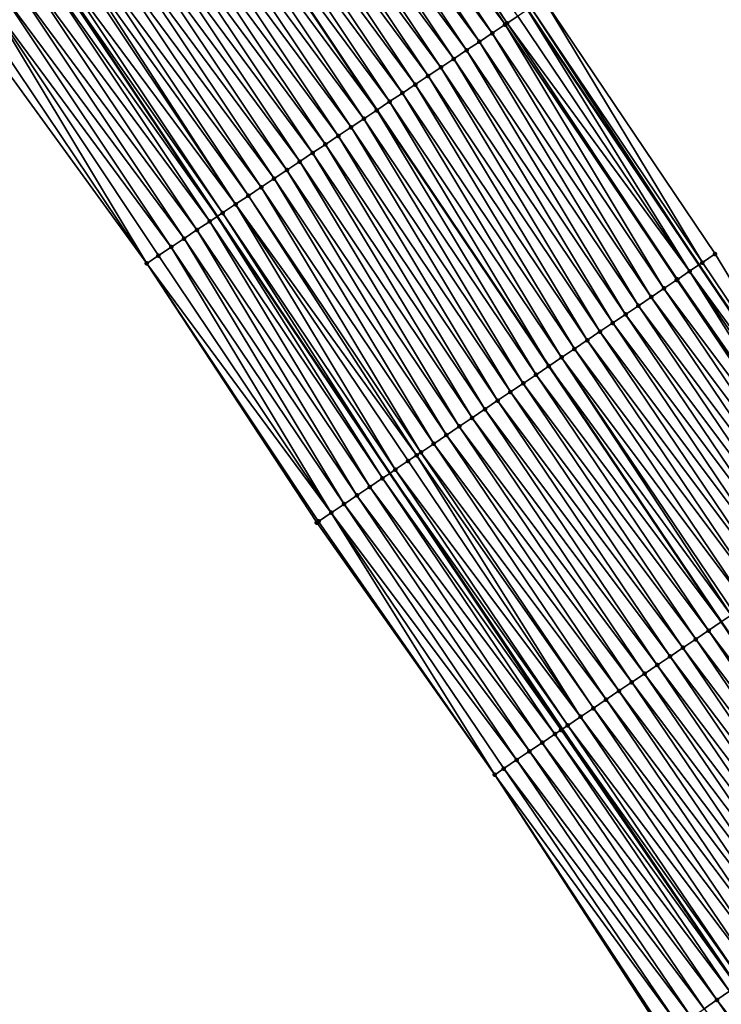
# Model space of a CAD drawing. Header units: feet. Extents: x 2007189 to 2022806, y 818621 to 837694.
# Tile 43 of 256: x 2014058 to 2014103, y 821742 to 821806. Entities that reach past the tile are written whole.
import ezdxf

# ---------------------------------------------------------------- set-up
doc = ezdxf.new("R2010")
doc.units = ezdxf.units.FT
doc.header["$MEASUREMENT"] = 0
for name, color, linetype, lineweight in [('EP_Travel Lane', 172, 'Continuous', 53), ('Road Shots', 141, 'Continuous', 100), ('Road X-Section', 40, 'Continuous', 13), ('STRIPING', 60, 'Continuous', 53)]:
    doc.layers.add(name, color=color, linetype=linetype, lineweight=lineweight)
doc.layers.add('I-77-MM17-21_SB-Surface-Border', color=7, linetype='Continuous')
doc.layers.add('I-77-MM17-21_SB-Surface-TIN', color=7, linetype='Continuous')

msp = doc.modelspace()

# ---------------------------------------------------------------- linework, layer by layer
at = {"layer": 'EP_Travel Lane'}
for points in [[(2013992.038508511, 821956.645629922, 274.723092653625), (2014002.854707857, 821939.823910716, 274.5238693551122), (2014013.667767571, 821923.0195137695, 274.3163902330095), (2014024.503954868, 821906.2108119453, 274.1049810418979), (2014035.340280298, 821889.4018958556, 273.9189103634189), (2014046.232659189, 821872.795296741, 273.7383216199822), (2014057.238373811, 821856.097069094, 273.5296439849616), (2014068.228991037, 821839.4705552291, 273.3188966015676), (2014079.317345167, 821822.8270126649, 273.1166634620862), (2014090.405629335, 821806.1835751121, 272.901819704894), (2014101.521303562, 821789.646331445, 272.7084950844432), (2014112.698032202, 821773.0621055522, 272.4981882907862), (2014123.830629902, 821756.6626533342, 272.277906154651), (2014135.220312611, 821740.2239717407, 272.0660637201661)], [(2013971.715073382, 821943.5687175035, 275.4484028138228), (2013982.531373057, 821926.747220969, 275.2364540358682), (2013993.359508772, 821909.91858756, 275.0389331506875), (2014004.195739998, 821893.1098175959, 274.8355962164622), (2014015.032054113, 821876.3009190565, 274.6474449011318), (2014026.054794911, 821859.4876022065, 274.4594803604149), (2014037.060418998, 821842.7895119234, 274.2342309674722), (2014048.11658335, 821826.0624547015, 274.0425643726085), (2014059.204991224, 821809.4188314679, 273.8500200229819), (2014070.293485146, 821792.7750790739, 273.672987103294), (2014081.48055705, 821776.1307426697, 273.4707767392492), (2014092.657276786, 821759.546529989, 273.2589180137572), (2014103.967759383, 821742.8905130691, 273.0482070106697), (2014115.35744115, 821726.4518328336, 272.8362123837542)]]:
    msp.add_polyline3d(points, dxfattribs=at)
at = {"layer": 'I-77-MM17-21_SB-Surface-Border', "color": 3, "linetype": 'Continuous', "lineweight": -3}
for points in [[(2014099.279931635, 821739.6403295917, 273.2166061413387), (2014088.284286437, 821756.5974033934, 273.421845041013), (2014076.753735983, 821772.9430570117, 273.6417729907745), (2014065.734920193, 821789.7361642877, 273.8295474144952), (2014053.961144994, 821805.9228813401, 274.0467929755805), (2014043.067251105, 821822.6964957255, 274.2059844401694), (2014032.737994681, 821839.9391216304, 274.3607154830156), (2014021.794261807, 821856.6780418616, 274.5827841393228), (2014011.04530497, 821873.7292381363, 274.7738959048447), (2014000.377763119, 821890.646711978, 274.981112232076), (2013989.103433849, 821907.1730999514, 275.1802840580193), (2013978.676571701, 821924.2670539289, 275.3606033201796), (2013968.426797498, 821941.4529524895, 275.56225551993), (2013957.5757694, 821958.4438114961, 275.7739436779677)], [(2013992.261145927, 821956.7889462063, 274.7101140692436), (2014003.077430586, 821939.96728018, 274.5110255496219), (2014013.89013414, 821923.1630287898, 274.303001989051), (2014024.726312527, 821906.3543408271, 274.0899555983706), (2014036.402769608, 821890.0878076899, 273.8396626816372), (2014047.286698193, 821873.4908229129, 273.6697727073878), (2014059.126908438, 821857.3436105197, 273.3766420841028), (2014070.111046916, 821840.7260395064, 273.1849321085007), (2014081.199335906, 821824.0825947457, 272.9709534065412), (2014091.455767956, 821806.884159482, 272.8223683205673), (2014102.567508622, 821790.3524793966, 272.6214492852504), (2014112.915399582, 821773.2087639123, 272.484670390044), (2014124.046872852, 821756.8126837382, 272.2621115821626), (2014136.258144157, 821740.9440834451, 271.9856924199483)]]:
    msp.add_polyline3d(points, dxfattribs=at)
at = {"layer": 'I-77-MM17-21_SB-Surface-TIN', "color": 128, "linetype": 'Continuous', "lineweight": -3}
for points in [[(2014088.960037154, 821805.2194281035, 272.9897020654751), (2014077.871672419, 821821.862986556, 273.1900242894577), (2014077.039593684, 821821.3083289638, 273.2154317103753)], [(2014089.085648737, 821805.3031692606, 272.9850850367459), (2014078.086755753, 821822.0063763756, 273.1820555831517), (2014077.871672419, 821821.862986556, 273.1900242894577)], [(2014088.960037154, 821805.2194281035, 272.9897020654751), (2014089.085648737, 821805.3031692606, 272.9850850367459), (2014077.871672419, 821821.862986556, 273.1900242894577)], [(2014089.085648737, 821805.3031692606, 272.9850850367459), (2014089.791997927, 821805.7742627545, 272.9430291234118), (2014078.086755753, 821822.0063763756, 273.1820555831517)], [(2014088.127974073, 821804.6647470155, 273.0179313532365), (2014077.039593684, 821821.3083289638, 273.2154317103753), (2014076.207546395, 821820.7536241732, 273.246507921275)], [(2014088.127974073, 821804.6647470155, 273.0179313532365), (2014088.960037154, 821805.2194281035, 272.9897020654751), (2014077.039593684, 821821.3083289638, 273.2154317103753)], [(2014087.295923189, 821804.110047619, 273.048359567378), (2014076.207546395, 821820.7536241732, 273.246507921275), (2014075.375496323, 821820.1989235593, 273.2770824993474)], [(2014087.295923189, 821804.110047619, 273.048359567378), (2014088.127974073, 821804.6647470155, 273.0179313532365), (2014076.207546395, 821820.7536241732, 273.246507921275)], [(2014086.463884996, 821803.5553291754, 273.0810754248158), (2014075.375496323, 821820.1989235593, 273.2770824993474), (2014074.543439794, 821819.6442326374, 273.3064930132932)], [(2014086.463884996, 821803.5553291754, 273.0810754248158), (2014087.295923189, 821804.110047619, 273.048359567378), (2014075.375496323, 821820.1989235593, 273.2770824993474)], [(2014085.631840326, 821803.0006204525, 273.1126237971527), (2014074.543439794, 821819.6442326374, 273.3064930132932), (2014073.711398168, 821819.0895193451, 273.3385902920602)], [(2014085.631840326, 821803.0006204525, 273.1126237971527), (2014086.463884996, 821803.5553291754, 273.0810754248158), (2014074.543439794, 821819.6442326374, 273.3064930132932)], [(2014083.967747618, 821801.8912080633, 273.1751131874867), (2014072.879348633, 821818.5348179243, 273.3692617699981), (2014072.047281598, 821817.9801427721, 273.3967782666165)], [(2014084.799797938, 821802.4459083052, 273.1445834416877), (2014073.711398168, 821819.0895193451, 273.3385902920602), (2014072.879348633, 821818.5348179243, 273.3692617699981)], [(2014083.967747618, 821801.8912080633, 273.1751131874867), (2014084.799797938, 821802.4459083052, 273.1445834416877), (2014072.879348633, 821818.5348179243, 273.3692617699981)], [(2014084.799797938, 821802.4459083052, 273.1445834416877), (2014085.631840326, 821803.0006204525, 273.1126237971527), (2014073.711398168, 821819.0895193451, 273.3385902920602)], [(2014083.135686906, 821801.33652342, 273.2037695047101), (2014072.047281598, 821817.9801427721, 273.3967782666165), (2014071.215222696, 821817.4254554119, 273.4257609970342)], [(2014083.135686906, 821801.33652342, 273.2037695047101), (2014083.967747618, 821801.8912080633, 273.1751131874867), (2014072.047281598, 821817.9801427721, 273.3967782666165)], [(2014082.30363559, 821800.7818246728, 273.2341197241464), (2014071.215222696, 821817.4254554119, 273.4257609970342), (2014070.383167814, 821816.8707620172, 273.4554684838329)], [(2014082.30363559, 821800.7818246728, 273.2341197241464), (2014083.135686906, 821801.33652342, 273.2037695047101), (2014071.215222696, 821817.4254554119, 273.4257609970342)], [(2014081.471593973, 821800.227111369, 273.2662182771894), (2014070.383167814, 821816.8707620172, 273.4554684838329), (2014069.551078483, 821816.3161194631, 273.479037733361)], [(2014081.471593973, 821800.227111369, 273.2662182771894), (2014082.30363559, 821800.7818246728, 273.2341197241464), (2014070.383167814, 821816.8707620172, 273.4554684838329)], [(2014068.719025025, 821815.7614247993, 273.5089297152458), (2014080.639512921, 821799.6724563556, 273.2912826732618), (2014069.551078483, 821816.3161194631, 273.479037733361)], [(2014081.471593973, 821800.227111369, 273.2662182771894), (2014069.551078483, 821816.3161194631, 273.479037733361), (2014080.639512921, 821799.6724563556, 273.2912826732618)], [(2014079.807470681, 821799.1177448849, 273.3231942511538), (2014068.719025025, 821815.7614247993, 273.5089297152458), (2014067.887007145, 821815.2066758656, 273.5453077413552)], [(2014079.807470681, 821799.1177448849, 273.3231942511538), (2014080.639512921, 821799.6724563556, 273.2912826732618), (2014068.719025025, 821815.7614247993, 273.5089297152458)], [(2014078.143389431, 821798.0083152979, 273.3877492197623), (2014067.054959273, 821814.6519719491, 273.5762789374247), (2014066.222916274, 821814.0972607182, 273.6081286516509)], [(2014078.975429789, 821798.5630304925, 273.3554235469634), (2014067.887007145, 821815.2066758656, 273.5453077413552), (2014067.054959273, 821814.6519719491, 273.5762789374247)], [(2014078.143389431, 821798.0083152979, 273.3877492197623), (2014078.975429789, 821798.5630304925, 273.3554235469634), (2014067.054959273, 821814.6519719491, 273.5762789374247)], [(2014078.975429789, 821798.5630304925, 273.3554235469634), (2014079.807470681, 821799.1177448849, 273.3231942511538), (2014067.887007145, 821815.2066758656, 273.5453077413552)], [(2014077.311348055, 821797.453601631, 273.4198913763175), (2014066.222916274, 821814.0972607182, 273.6081286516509), (2014065.390870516, 821813.5425536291, 273.6394809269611)], [(2014077.311348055, 821797.453601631, 273.4198913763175), (2014078.143389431, 821798.0083152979, 273.3877492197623), (2014066.222916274, 821814.0972607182, 273.6081286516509)], [(2014076.479313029, 821796.8988784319, 273.4531783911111), (2014065.390870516, 821813.5425536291, 273.6394809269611), (2014064.558823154, 821812.9878489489, 273.6705438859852)], [(2014076.479313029, 821796.8988784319, 273.4531783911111), (2014077.311348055, 821797.453601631, 273.4198913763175), (2014065.390870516, 821813.5425536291, 273.6394809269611)], [(2014075.647269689, 821796.3441677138, 273.4849664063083), (2014064.558823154, 821812.9878489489, 273.6705438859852), (2014063.726778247, 821812.4331405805, 273.702049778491)], [(2014075.647269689, 821796.3441677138, 273.4849664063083), (2014076.479313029, 821796.8988784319, 273.4531783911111), (2014064.558823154, 821812.9878489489, 273.6705438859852)], [(2014074.81521556, 821795.7894731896, 273.5148094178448), (2014063.726778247, 821812.4331405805, 273.702049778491), (2014062.89471089, 821811.8784659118, 273.7295082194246)], [(2014074.81521556, 821795.7894731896, 273.5148094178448), (2014075.647269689, 821796.3441677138, 273.4849664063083), (2014063.726778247, 821812.4331405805, 273.702049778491)], [(2014073.983141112, 821795.234809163, 273.5409895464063), (2014062.89471089, 821811.8784659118, 273.7295082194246), (2014062.062640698, 821811.3237954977, 273.7564556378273)], [(2014073.983141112, 821795.234809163, 273.5409895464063), (2014074.81521556, 821795.7894731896, 273.5148094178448), (2014062.89471089, 821811.8784659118, 273.7295082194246)], [(2014073.151085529, 821794.6801168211, 273.5705704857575), (2014062.062640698, 821811.3237954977, 273.7564556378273), (2014061.230578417, 821810.7691132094, 273.7848291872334)], [(2014073.151085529, 821794.6801168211, 273.5705704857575), (2014073.983141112, 821795.234809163, 273.5409895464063), (2014062.062640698, 821811.3237954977, 273.7564556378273)], [(2014071.486960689, 821793.5707526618, 273.6272672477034), (2014060.398485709, 821810.2144765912, 273.8077175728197), (2014059.566406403, 821809.6598198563, 273.8330220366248)], [(2014071.486960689, 821793.5707526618, 273.6272672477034), (2014060.63149474, 821810.369780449, 273.8021213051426), (2014060.398485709, 821810.2144765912, 273.8077175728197)], [(2014072.319027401, 821794.1254282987, 273.5996926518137), (2014061.230578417, 821810.7691132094, 273.7848291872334), (2014060.63149474, 821810.369780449, 273.8021213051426)], [(2014071.486960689, 821793.5707526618, 273.6272672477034), (2014072.319027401, 821794.1254282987, 273.5996926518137), (2014060.63149474, 821810.369780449, 273.8021213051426)], [(2014072.319027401, 821794.1254282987, 273.5996926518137), (2014073.151085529, 821794.6801168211, 273.5705704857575), (2014061.230578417, 821810.7691132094, 273.7848291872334)], [(2014070.65491333, 821793.0160479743, 273.6583309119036), (2014059.566406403, 821809.6598198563, 273.8330220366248), (2014059.204991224, 821809.4188314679, 273.8500200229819)], [(2014070.65491333, 821793.0160479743, 273.6583309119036), (2014071.486960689, 821793.5707526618, 273.6272672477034), (2014059.566406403, 821809.6598198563, 273.8330220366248)], [(2014069.822880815, 821792.4613210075, 273.6920704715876), (2014058.734403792, 821809.105048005, 273.8721525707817), (2014057.902374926, 821808.5503155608, 273.9065501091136)], [(2014058.734403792, 821809.105048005, 273.8721525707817), (2014070.293485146, 821792.7750790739, 273.672987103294), (2014059.204991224, 821809.4188314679, 273.8500200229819)], [(2014069.822880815, 821792.4613210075, 273.6920704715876), (2014070.293485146, 821792.7750790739, 273.672987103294), (2014058.734403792, 821809.105048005, 273.8721525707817)], [(2014070.65491333, 821793.0160479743, 273.6583309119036), (2014059.204991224, 821809.4188314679, 273.8500200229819), (2014070.293485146, 821792.7750790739, 273.672987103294)], [(2014068.990833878, 821791.9066156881, 273.7232100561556), (2014057.902374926, 821808.5503155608, 273.9065501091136), (2014057.070335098, 821807.9955995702, 273.938971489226)], [(2014068.990833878, 821791.9066156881, 273.7232100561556), (2014069.822880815, 821792.4613210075, 273.6920704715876), (2014057.902374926, 821808.5503155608, 273.9065501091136)], [(2014068.15877055, 821791.3519349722, 273.7513946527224), (2014057.070335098, 821807.9955995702, 273.938971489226), (2014056.238290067, 821807.4408913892, 273.9704549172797)], [(2014068.15877055, 821791.3519349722, 273.7513946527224), (2014068.990833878, 821791.9066156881, 273.7232100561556), (2014057.070335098, 821807.9955995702, 273.938971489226)], [(2014067.326701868, 821790.7972622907, 273.7786142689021), (2014056.238290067, 821807.4408913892, 273.9704549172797), (2014055.406225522, 821806.8862124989, 273.9984203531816)], [(2014067.326701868, 821790.7972622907, 273.7786142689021), (2014068.15877055, 821791.3519349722, 273.7513946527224), (2014056.238290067, 821807.4408913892, 273.9704549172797)], [(2014065.734920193, 821789.7361642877, 273.8295474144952), (2014055.406225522, 821806.8862124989, 273.9984203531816), (2014054.574155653, 821806.3315416, 274.0254259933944)], [(2014065.734920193, 821789.7361642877, 273.8295474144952), (2014066.49462682, 821790.2425991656, 273.8046861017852), (2014055.406225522, 821806.8862124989, 273.9984203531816)], [(2014066.49462682, 821790.2425991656, 273.8046861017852), (2014067.326701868, 821790.7972622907, 273.7786142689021), (2014055.406225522, 821806.8862124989, 273.9984203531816)], [(2014101.738675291, 821789.7929832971, 272.6957442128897), (2014091.455767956, 821806.884159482, 272.8223683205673), (2014090.623907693, 821806.3291739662, 272.8871608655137)], [(2014101.738675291, 821789.7929832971, 272.6957442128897), (2014102.567508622, 821790.3524793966, 272.6214492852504), (2014091.455767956, 821806.884159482, 272.8223683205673)], [(2014065.734920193, 821789.7361642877, 273.8295474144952), (2014054.574155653, 821806.3315416, 274.0254259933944), (2014053.961144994, 821805.9228813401, 274.0467929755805)], [(2014100.909695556, 821789.2337044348, 272.7443715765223), (2014089.791997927, 821805.7742627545, 272.9430291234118), (2014089.085648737, 821805.3031692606, 272.9850850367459)], [(2014100.909695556, 821789.2337044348, 272.7443715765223), (2014090.405629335, 821806.1835751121, 272.901819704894), (2014089.791997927, 821805.7742627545, 272.9430291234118)], [(2014090.623907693, 821806.3291739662, 272.8871608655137), (2014090.405629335, 821806.1835751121, 272.901819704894), (2014101.521303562, 821789.646331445, 272.7084950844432)], [(2014100.909695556, 821789.2337044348, 272.7443715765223), (2014101.521303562, 821789.646331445, 272.7084950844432), (2014090.405629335, 821806.1835751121, 272.901819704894)], [(2014101.738675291, 821789.7929832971, 272.6957442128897), (2014090.623907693, 821806.3291739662, 272.8871608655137), (2014101.521303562, 821789.646331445, 272.7084950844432)], [(2014099.251570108, 821788.1153929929, 272.8125268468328), (2014088.960037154, 821805.2194281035, 272.9897020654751), (2014088.127974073, 821804.6647470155, 273.0179313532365)], [(2014100.125267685, 821788.7045989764, 272.7809542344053), (2014089.085648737, 821805.3031692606, 272.9850850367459), (2014088.960037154, 821805.2194281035, 272.9897020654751)], [(2014099.251570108, 821788.1153929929, 272.8125268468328), (2014100.080657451, 821788.6745121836, 272.7827654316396), (2014088.960037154, 821805.2194281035, 272.9897020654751)], [(2014100.080657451, 821788.6745121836, 272.7827654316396), (2014100.125267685, 821788.7045989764, 272.7809542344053), (2014088.960037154, 821805.2194281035, 272.9897020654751)], [(2014100.125267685, 821788.7045989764, 272.7809542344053), (2014100.909695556, 821789.2337044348, 272.7443715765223), (2014089.085648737, 821805.3031692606, 272.9850850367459)], [(2014098.42247953, 821787.5562786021, 272.8417211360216), (2014088.127974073, 821804.6647470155, 273.0179313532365), (2014087.295923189, 821804.110047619, 273.048359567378)], [(2014098.42247953, 821787.5562786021, 272.8417211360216), (2014099.251570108, 821788.1153929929, 272.8125268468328), (2014088.127974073, 821804.6647470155, 273.0179313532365)], [(2014097.593409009, 821786.9971344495, 272.8744318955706), (2014087.295923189, 821804.110047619, 273.048359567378), (2014086.463884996, 821803.5553291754, 273.0810754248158)], [(2014097.593409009, 821786.9971344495, 272.8744318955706), (2014098.42247953, 821787.5562786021, 272.8417211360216), (2014087.295923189, 821804.110047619, 273.048359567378)], [(2014096.764336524, 821786.4379932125, 272.9067981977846), (2014086.463884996, 821803.5553291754, 273.0810754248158), (2014085.631840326, 821803.0006204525, 273.1126237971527)], [(2014096.764336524, 821786.4379932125, 272.9067981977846), (2014097.593409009, 821786.9971344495, 272.8744318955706), (2014086.463884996, 821803.5553291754, 273.0810754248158)], [(2014095.935260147, 821785.8788577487, 272.9384823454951), (2014085.631840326, 821803.0006204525, 273.1126237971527), (2014084.799797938, 821802.4459083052, 273.1445834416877)], [(2014095.935260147, 821785.8788577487, 272.9384823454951), (2014096.764336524, 821786.4379932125, 272.9067981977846), (2014085.631840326, 821803.0006204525, 273.1126237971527)], [(2014094.277101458, 821784.7605956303, 273.0008098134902), (2014083.967747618, 821801.8912080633, 273.1751131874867), (2014083.135686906, 821801.33652342, 273.2037695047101)], [(2014095.106188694, 821785.3197149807, 272.9710295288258), (2014084.799797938, 821802.4459083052, 273.1445834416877), (2014083.967747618, 821801.8912080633, 273.1751131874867)], [(2014094.277101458, 821784.7605956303, 273.0008098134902), (2014095.106188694, 821785.3197149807, 272.9710295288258), (2014083.967747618, 821801.8912080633, 273.1751131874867)], [(2014095.106188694, 821785.3197149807, 272.9710295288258), (2014095.935260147, 821785.8788577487, 272.9384823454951), (2014084.799797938, 821802.4459083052, 273.1445834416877)], [(2014093.448017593, 821784.2014712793, 273.031180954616), (2014083.135686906, 821801.33652342, 273.2037695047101), (2014082.30363559, 821800.7818246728, 273.2341197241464)], [(2014093.448017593, 821784.2014712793, 273.031180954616), (2014094.277101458, 821784.7605956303, 273.0008098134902), (2014083.135686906, 821801.33652342, 273.2037695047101)], [(2014092.618929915, 821783.6423525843, 273.0608837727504), (2014082.30363559, 821800.7818246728, 273.2341197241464), (2014081.471593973, 821800.227111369, 273.2662182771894)], [(2014092.618929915, 821783.6423525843, 273.0608837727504), (2014093.448017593, 821784.2014712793, 273.031180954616), (2014082.30363559, 821800.7818246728, 273.2341197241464)], [(2014081.471593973, 821800.227111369, 273.2662182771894), (2014080.639512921, 821799.6724563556, 273.2912826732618), (2014091.789824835, 821783.0832589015, 273.0876014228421)], [(2014092.618929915, 821783.6423525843, 273.0608837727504), (2014081.471593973, 821800.227111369, 273.2662182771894), (2014091.789824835, 821783.0832589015, 273.0876014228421)], [(2014090.96074487, 821782.524129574, 273.118590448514), (2014080.639512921, 821799.6724563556, 273.2912826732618), (2014079.807470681, 821799.1177448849, 273.3231942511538)], [(2014090.96074487, 821782.524129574, 273.118590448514), (2014091.789824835, 821783.0832589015, 273.0876014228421), (2014080.639512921, 821799.6724563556, 273.2912826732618)], [(2014090.131675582, 821781.9649835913, 273.1515174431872), (2014079.807470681, 821799.1177448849, 273.3231942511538), (2014078.975429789, 821798.5630304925, 273.3554235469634)], [(2014090.131675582, 821781.9649835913, 273.1515174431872), (2014090.96074487, 821782.524129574, 273.118590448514), (2014079.807470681, 821799.1177448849, 273.3231942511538)], [(2014089.302593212, 821781.4058570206, 273.1821508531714), (2014078.975429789, 821798.5630304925, 273.3554235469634), (2014078.143389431, 821798.0083152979, 273.3877492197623)], [(2014089.302593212, 821781.4058570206, 273.1821508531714), (2014090.131675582, 821781.9649835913, 273.1515174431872), (2014078.975429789, 821798.5630304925, 273.3554235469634)], [(2014087.644460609, 821780.2875561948, 273.2490517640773), (2014077.311348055, 821797.453601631, 273.4198913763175), (2014076.479313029, 821796.8988784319, 273.4531783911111)], [(2014088.473529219, 821780.8467031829, 273.2160059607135), (2014078.143389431, 821798.0083152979, 273.3877492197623), (2014077.311348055, 821797.453601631, 273.4198913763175)], [(2014087.644460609, 821780.2875561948, 273.2490517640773), (2014088.473529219, 821780.8467031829, 273.2160059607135), (2014077.311348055, 821797.453601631, 273.4198913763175)], [(2014088.473529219, 821780.8467031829, 273.2160059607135), (2014089.302593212, 821781.4058570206, 273.1821508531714), (2014078.143389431, 821798.0083152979, 273.3877492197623)], [(2014086.815386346, 821779.7284175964, 273.2811062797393), (2014076.479313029, 821796.8988784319, 273.4531783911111), (2014075.647269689, 821796.3441677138, 273.4849664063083)], [(2014086.815386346, 821779.7284175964, 273.2811062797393), (2014087.644460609, 821780.2875561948, 273.2490517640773), (2014076.479313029, 821796.8988784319, 273.4531783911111)], [(2014085.98630006, 821779.1692968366, 273.3110531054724), (2014075.647269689, 821796.3441677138, 273.4849664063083), (2014074.81521556, 821795.7894731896, 273.5148094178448)], [(2014085.98630006, 821779.1692968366, 273.3110531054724), (2014086.815386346, 821779.7284175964, 273.2811062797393), (2014075.647269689, 821796.3441677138, 273.4849664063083)], [(2014085.15720559, 821778.6101882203, 273.3395651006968), (2014074.81521556, 821795.7894731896, 273.5148094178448), (2014073.983141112, 821795.234809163, 273.5409895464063)], [(2014085.15720559, 821778.6101882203, 273.3395651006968), (2014085.98630006, 821779.1692968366, 273.3110531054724), (2014074.81521556, 821795.7894731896, 273.5148094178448)], [(2014084.328106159, 821778.0510869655, 273.3672073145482), (2014073.983141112, 821795.234809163, 273.5409895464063), (2014073.151085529, 821794.6801168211, 273.5705704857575)], [(2014084.328106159, 821778.0510869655, 273.3672073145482), (2014085.15720559, 821778.6101882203, 273.3395651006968), (2014073.983141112, 821795.234809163, 273.5409895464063)], [(2014083.499000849, 821777.4919944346, 273.3938187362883), (2014073.151085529, 821794.6801168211, 273.5705704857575), (2014072.319027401, 821794.1254282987, 273.5996926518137)], [(2014083.499000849, 821777.4919944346, 273.3938187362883), (2014084.328106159, 821778.0510869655, 273.3672073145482), (2014073.151085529, 821794.6801168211, 273.5705704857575)], [(2014083.222630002, 821777.3056308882, 273.4025060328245), (2014072.319027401, 821794.1254282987, 273.5996926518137), (2014071.486960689, 821793.5707526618, 273.6272672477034)], [(2014083.222630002, 821777.3056308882, 273.4025060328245), (2014083.499000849, 821777.4919944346, 273.3938187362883), (2014072.319027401, 821794.1254282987, 273.5996926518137)], [(2014070.65491333, 821793.0160479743, 273.6583309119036), (2014070.293485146, 821792.7750790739, 273.672987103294), (2014081.48055705, 821776.1307426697, 273.4707767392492)], [(2014081.840832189, 821776.3737471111, 273.4543981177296), (2014071.486960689, 821793.5707526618, 273.6272672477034), (2014070.65491333, 821793.0160479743, 273.6583309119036)], [(2014081.840832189, 821776.3737471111, 273.4543981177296), (2014070.65491333, 821793.0160479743, 273.6583309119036), (2014081.48055705, 821776.1307426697, 273.4707767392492)], [(2014081.840832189, 821776.3737471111, 273.4543981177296), (2014082.669899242, 821776.9328964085, 273.4210794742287), (2014071.486960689, 821793.5707526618, 273.6272672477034)], [(2014082.669899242, 821776.9328964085, 273.4210794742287), (2014083.222630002, 821777.3056308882, 273.4025060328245), (2014071.486960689, 821793.5707526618, 273.6272672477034)], [(2014080.182708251, 821775.2554334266, 273.5228183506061), (2014069.822880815, 821792.4613210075, 273.6920704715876), (2014068.990833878, 821791.9066156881, 273.7232100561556)], [(2014081.011790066, 821775.8145608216, 273.4920875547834), (2014070.293485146, 821792.7750790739, 273.672987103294), (2014069.822880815, 821792.4613210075, 273.6920704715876)], [(2014080.182708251, 821775.2554334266, 273.5228183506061), (2014081.011790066, 821775.8145608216, 273.4920875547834), (2014069.822880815, 821792.4613210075, 273.6920704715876)], [(2014081.011790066, 821775.8145608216, 273.4920875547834), (2014081.48055705, 821776.1307426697, 273.4707767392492), (2014070.293485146, 821792.7750790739, 273.672987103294)], [(2014079.353599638, 821774.6963457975, 273.5488506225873), (2014068.990833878, 821791.9066156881, 273.7232100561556), (2014068.15877055, 821791.3519349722, 273.7513946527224)], [(2014079.353599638, 821774.6963457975, 273.5488506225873), (2014080.182708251, 821775.2554334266, 273.5228183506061), (2014068.990833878, 821791.9066156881, 273.7232100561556)], [(2014078.524507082, 821774.1372343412, 273.5776981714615), (2014068.15877055, 821791.3519349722, 273.7513946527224), (2014067.326701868, 821790.7972622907, 273.7786142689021)], [(2014078.524507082, 821774.1372343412, 273.5776981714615), (2014079.353599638, 821774.6963457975, 273.5488506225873), (2014068.15877055, 821791.3519349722, 273.7513946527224)], [(2014077.695420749, 821773.5781136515, 273.6076367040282), (2014067.326701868, 821790.7972622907, 273.7786142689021), (2014066.49462682, 821790.2425991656, 273.8046861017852)], [(2014077.695420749, 821773.5781136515, 273.6076367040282), (2014078.524507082, 821774.1372343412, 273.5776981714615), (2014067.326701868, 821790.7972622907, 273.7786142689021)], [(2014077.695420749, 821773.5781136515, 273.6076367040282), (2014066.49462682, 821790.2425991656, 273.8046861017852), (2014065.734920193, 821789.7361642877, 273.8295474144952)], [(2014112.915399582, 821773.2087639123, 272.484670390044), (2014101.738675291, 821789.7929832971, 272.6957442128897), (2014101.521303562, 821789.646331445, 272.7084950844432)], [(2014112.915399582, 821773.2087639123, 272.484670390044), (2014102.567508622, 821790.3524793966, 272.6214492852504), (2014101.738675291, 821789.7929832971, 272.6957442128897)], [(2014076.753735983, 821772.9430570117, 273.6417729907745), (2014076.86633541, 821773.0189914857, 273.6377496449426), (2014065.734920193, 821789.7361642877, 273.8295474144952)], [(2014076.86633541, 821773.0189914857, 273.6377496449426), (2014077.695420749, 821773.5781136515, 273.6076367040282), (2014065.734920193, 821789.7361642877, 273.8295474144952)], [(2014111.547535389, 821772.2859813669, 272.5600572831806), (2014100.909695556, 821789.2337044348, 272.7443715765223), (2014100.125267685, 821788.7045989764, 272.7809542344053)], [(2014100.909695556, 821789.2337044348, 272.7443715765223), (2014112.698032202, 821773.0621055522, 272.4981882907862), (2014101.521303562, 821789.646331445, 272.7084950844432)], [(2014112.08643653, 821772.6494602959, 272.5362229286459), (2014112.698032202, 821773.0621055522, 272.4981882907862), (2014100.909695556, 821789.2337044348, 272.7443715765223)], [(2014111.547535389, 821772.2859813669, 272.5600572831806), (2014112.08643653, 821772.6494602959, 272.5362229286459), (2014100.909695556, 821789.2337044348, 272.7443715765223)], [(2014112.915399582, 821773.2087639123, 272.484670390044), (2014101.521303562, 821789.646331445, 272.7084950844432), (2014112.698032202, 821773.0621055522, 272.4981882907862)], [(2014111.257375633, 821772.090301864, 272.570621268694), (2014100.080657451, 821788.6745121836, 272.7827654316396), (2014099.251570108, 821788.1153929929, 272.8125268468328)], [(2014111.257375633, 821772.090301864, 272.570621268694), (2014100.125267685, 821788.7045989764, 272.7809542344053), (2014100.080657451, 821788.6745121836, 272.7827654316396)], [(2014111.257375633, 821772.090301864, 272.570621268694), (2014111.547535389, 821772.2859813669, 272.5600572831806), (2014100.125267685, 821788.7045989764, 272.7809542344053)], [(2014110.428277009, 821771.5311994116, 272.598405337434), (2014099.251570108, 821788.1153929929, 272.8125268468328), (2014098.42247953, 821787.5562786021, 272.8417211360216)], [(2014110.428277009, 821771.5311994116, 272.598405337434), (2014111.257375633, 821772.090301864, 272.570621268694), (2014099.251570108, 821788.1153929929, 272.8125268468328)], [(2014109.599193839, 821770.9720740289, 272.6288987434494), (2014098.42247953, 821787.5562786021, 272.8417211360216), (2014097.593409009, 821786.9971344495, 272.8744318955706)], [(2014109.599193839, 821770.9720740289, 272.6288987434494), (2014110.428277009, 821771.5311994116, 272.598405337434), (2014098.42247953, 821787.5562786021, 272.8417211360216)], [(2014108.770130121, 821770.4129197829, 272.6628025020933), (2014097.593409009, 821786.9971344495, 272.8744318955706), (2014096.764336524, 821786.4379932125, 272.9067981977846)], [(2014108.770130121, 821770.4129197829, 272.6628025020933), (2014109.599193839, 821770.9720740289, 272.6288987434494), (2014097.593409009, 821786.9971344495, 272.8744318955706)], [(2014107.941066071, 821769.8537660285, 272.6966481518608), (2014096.764336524, 821786.4379932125, 272.9067981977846), (2014095.935260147, 821785.8788577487, 272.9384823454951)], [(2014107.941066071, 821769.8537660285, 272.6966481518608), (2014108.770130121, 821770.4129197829, 272.6628025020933), (2014096.764336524, 821786.4379932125, 272.9067981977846)], [(2014106.28292548, 821768.735477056, 272.7621493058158), (2014095.106188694, 821785.3197149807, 272.9710295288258), (2014094.277101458, 821784.7605956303, 273.0008098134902)], [(2014107.111996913, 821769.2946198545, 272.7295981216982), (2014095.935260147, 821785.8788577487, 272.9384823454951), (2014095.106188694, 821785.3197149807, 272.9710295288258)], [(2014106.28292548, 821768.735477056, 272.7621493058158), (2014107.111996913, 821769.2946198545, 272.7295981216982), (2014095.106188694, 821785.3197149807, 272.9710295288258)], [(2014107.111996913, 821769.2946198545, 272.7295981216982), (2014107.941066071, 821769.8537660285, 272.6966481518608), (2014095.935260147, 821785.8788577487, 272.9384823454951)], [(2014105.453841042, 821768.1763535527, 272.7924206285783), (2014094.277101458, 821784.7605956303, 273.0008098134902), (2014093.448017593, 821784.2014712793, 273.031180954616)], [(2014105.453841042, 821768.1763535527, 272.7924206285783), (2014106.28292548, 821768.735477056, 272.7621493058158), (2014094.277101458, 821784.7605956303, 273.0008098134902)], [(2014104.624751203, 821767.6172380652, 272.821744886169), (2014093.448017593, 821784.2014712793, 273.031180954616), (2014092.618929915, 821783.6423525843, 273.0608837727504)], [(2014104.624751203, 821767.6172380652, 272.821744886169), (2014105.453841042, 821768.1763535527, 272.7924206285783), (2014093.448017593, 821784.2014712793, 273.031180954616)], [(2014103.606193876, 821766.9303945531, 272.8542228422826), (2014092.618929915, 821783.6423525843, 273.0608837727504), (2014091.789824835, 821783.0832589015, 273.0876014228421)], [(2014103.606193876, 821766.9303945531, 272.8542228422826), (2014103.795647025, 821767.0581438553, 272.8485550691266), (2014092.618929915, 821783.6423525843, 273.0608837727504)], [(2014103.795647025, 821767.0581438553, 272.8485550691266), (2014104.624751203, 821767.6172380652, 272.821744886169), (2014092.618929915, 821783.6423525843, 273.0608837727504)], [(2014090.96074487, 821782.524129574, 273.118590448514), (2014102.966531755, 821766.4990652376, 272.8734910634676), (2014091.789824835, 821783.0832589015, 273.0876014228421)], [(2014103.606193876, 821766.9303945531, 272.8542228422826), (2014091.789824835, 821783.0832589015, 273.0876014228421), (2014102.966531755, 821766.4990652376, 272.8734910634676)], [(2014102.137457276, 821765.9399278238, 272.9054379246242), (2014090.96074487, 821782.524129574, 273.118590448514), (2014090.131675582, 821781.9649835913, 273.1515174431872)], [(2014102.137457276, 821765.9399278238, 272.9054379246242), (2014102.966531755, 821766.4990652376, 272.8734910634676), (2014090.96074487, 821782.524129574, 273.118590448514)], [(2014101.308384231, 821765.3807874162, 272.937706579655), (2014090.131675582, 821781.9649835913, 273.1515174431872), (2014089.302593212, 821781.4058570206, 273.1821508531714)], [(2014101.308384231, 821765.3807874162, 272.937706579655), (2014102.137457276, 821765.9399278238, 272.9054379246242), (2014090.131675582, 821781.9649835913, 273.1515174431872)], [(2014099.650237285, 821764.2625078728, 273.0020936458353), (2014088.473529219, 821780.8467031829, 273.2160059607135), (2014087.644460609, 821780.2875561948, 273.2490517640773)], [(2014100.479305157, 821764.8216559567, 272.9689179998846), (2014089.302593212, 821781.4058570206, 273.1821508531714), (2014088.473529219, 821780.8467031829, 273.2160059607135)], [(2014099.650237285, 821764.2625078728, 273.0020936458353), (2014100.479305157, 821764.8216559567, 272.9689179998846), (2014088.473529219, 821780.8467031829, 273.2160059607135)], [(2014100.479305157, 821764.8216559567, 272.9689179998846), (2014101.308384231, 821765.3807874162, 272.937706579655), (2014089.302593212, 821781.4058570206, 273.1821508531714)], [(2014098.821166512, 821763.703364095, 273.0347605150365), (2014087.644460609, 821780.2875561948, 273.2490517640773), (2014086.815386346, 821779.7284175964, 273.2811062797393)], [(2014098.821166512, 821763.703364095, 273.0347605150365), (2014099.650237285, 821764.2625078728, 273.0020936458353), (2014087.644460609, 821780.2875561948, 273.2490517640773)], [(2014097.992088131, 821763.1442316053, 273.0660936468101), (2014086.815386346, 821779.7284175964, 273.2811062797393), (2014085.98630006, 821779.1692968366, 273.3110531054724)], [(2014097.992088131, 821763.1442316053, 273.0660936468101), (2014098.821166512, 821763.703364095, 273.0347605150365), (2014086.815386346, 821779.7284175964, 273.2811062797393)], [(2014097.163004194, 821762.5851073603, 273.0964526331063), (2014085.98630006, 821779.1692968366, 273.3110531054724), (2014085.15720559, 821778.6101882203, 273.3395651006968)], [(2014097.163004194, 821762.5851073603, 273.0964526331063), (2014097.992088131, 821763.1442316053, 273.0660936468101), (2014085.98630006, 821779.1692968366, 273.3110531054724)], [(2014096.333910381, 821762.0259977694, 273.125080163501), (2014085.15720559, 821778.6101882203, 273.3395651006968), (2014084.328106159, 821778.0510869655, 273.3672073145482)], [(2014096.333910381, 821762.0259977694, 273.125080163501), (2014097.163004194, 821762.5851073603, 273.0964526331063), (2014085.15720559, 821778.6101882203, 273.3395651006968)], [(2014095.50481446, 821761.4668913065, 273.1533380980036), (2014084.328106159, 821778.0510869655, 273.3672073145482), (2014083.499000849, 821777.4919944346, 273.3938187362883)], [(2014095.50481446, 821761.4668913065, 273.1533380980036), (2014096.333910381, 821762.0259977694, 273.125080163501), (2014084.328106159, 821778.0510869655, 273.3672073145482)], [(2014093.846621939, 821760.3486793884, 273.2097349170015), (2014083.222630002, 821777.3056308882, 273.4025060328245), (2014082.669899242, 821776.9328964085, 273.4210794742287)], [(2014094.675717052, 821760.9077870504, 273.1813352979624), (2014083.499000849, 821777.4919944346, 273.3938187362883), (2014083.222630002, 821777.3056308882, 273.4025060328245)], [(2014093.846621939, 821760.3486793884, 273.2097349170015), (2014094.675717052, 821760.9077870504, 273.1813352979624), (2014083.222630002, 821777.3056308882, 273.4025060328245)], [(2014094.675717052, 821760.9077870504, 273.1813352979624), (2014095.50481446, 821761.4668913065, 273.1533380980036), (2014083.499000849, 821777.4919944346, 273.3938187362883)], [(2014093.017548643, 821759.7895393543, 273.2419594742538), (2014081.840832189, 821776.3737471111, 273.4543981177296), (2014081.48055705, 821776.1307426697, 273.4707767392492)], [(2014093.846621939, 821760.3486793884, 273.2097349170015), (2014082.669899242, 821776.9328964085, 273.4210794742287), (2014081.840832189, 821776.3737471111, 273.4543981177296)], [(2014093.017548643, 821759.7895393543, 273.2419594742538), (2014093.846621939, 821760.3486793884, 273.2097349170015), (2014081.840832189, 821776.3737471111, 273.4543981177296)], [(2014092.18851966, 821759.2303335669, 273.2819530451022), (2014081.011790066, 821775.8145608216, 273.4920875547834), (2014080.182708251, 821775.2554334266, 273.5228183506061)], [(2014092.585246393, 821759.4979442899, 273.2623085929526), (2014081.48055705, 821776.1307426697, 273.4707767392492), (2014081.011790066, 821775.8145608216, 273.4920875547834)], [(2014092.18851966, 821759.2303335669, 273.2819530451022), (2014092.585246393, 821759.4979442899, 273.2623085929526), (2014081.011790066, 821775.8145608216, 273.4920875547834)], [(2014093.017548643, 821759.7895393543, 273.2419594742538), (2014081.48055705, 821776.1307426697, 273.4707767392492), (2014092.657276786, 821759.546529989, 273.2589180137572)], [(2014092.585246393, 821759.4979442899, 273.2623085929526), (2014092.657276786, 821759.546529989, 273.2589180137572), (2014081.48055705, 821776.1307426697, 273.4707767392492)], [(2014091.359447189, 821758.6711923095, 273.3143221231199), (2014080.182708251, 821775.2554334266, 273.5228183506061), (2014079.353599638, 821774.6963457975, 273.5488506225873)], [(2014091.359447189, 821758.6711923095, 273.3143221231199), (2014092.18851966, 821759.2303335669, 273.2819530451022), (2014080.182708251, 821775.2554334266, 273.5228183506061)], [(2014090.530341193, 821758.1121007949, 273.3408138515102), (2014079.353599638, 821774.6963457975, 273.5488506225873), (2014078.524507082, 821774.1372343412, 273.5776981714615)], [(2014090.530341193, 821758.1121007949, 273.3408138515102), (2014091.359447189, 821758.6711923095, 273.3143221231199), (2014079.353599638, 821774.6963457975, 273.5488506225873)], [(2014089.701246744, 821757.5529921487, 273.3693297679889), (2014078.524507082, 821774.1372343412, 273.5776981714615), (2014077.695420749, 821773.5781136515, 273.6076367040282)], [(2014089.701246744, 821757.5529921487, 273.3693297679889), (2014090.530341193, 821758.1121007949, 273.3408138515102), (2014078.524507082, 821774.1372343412, 273.5776981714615)], [(2014088.284286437, 821756.5974033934, 273.421845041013), (2014077.695420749, 821773.5781136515, 273.6076367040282), (2014076.86633541, 821773.0189914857, 273.6377496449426)], [(2014088.284286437, 821756.5974033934, 273.421845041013), (2014088.872165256, 821756.9938642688, 273.4001182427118), (2014077.695420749, 821773.5781136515, 273.6076367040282)], [(2014088.872165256, 821756.9938642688, 273.4001182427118), (2014089.701246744, 821757.5529921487, 273.3693297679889), (2014077.695420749, 821773.5781136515, 273.6076367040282)], [(2014088.284286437, 821756.5974033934, 273.421845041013), (2014076.86633541, 821773.0189914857, 273.6377496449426), (2014076.753735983, 821772.9430570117, 273.6417729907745)], [(2014103.606193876, 821766.9303945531, 272.8542228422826), (2014102.966531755, 821766.4990652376, 272.8734910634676), (2014114.185602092, 821749.9748941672, 272.673008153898)], [(2014102.137457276, 821765.9399278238, 272.9054379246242), (2014114.185602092, 821749.9748941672, 272.673008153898), (2014102.966531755, 821766.4990652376, 272.8734910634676)], [(2014113.363809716, 821749.4051076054, 272.7039329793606), (2014102.137457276, 821765.9399278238, 272.9054379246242), (2014101.308384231, 821765.3807874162, 272.937706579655)], [(2014113.363809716, 821749.4051076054, 272.7039329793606), (2014114.185602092, 821749.9748941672, 272.673008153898), (2014102.137457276, 821765.9399278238, 272.9054379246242)], [(2014112.542024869, 821748.8353095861, 272.7361449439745), (2014101.308384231, 821765.3807874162, 272.937706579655), (2014100.479305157, 821764.8216559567, 272.9689179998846)], [(2014112.542024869, 821748.8353095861, 272.7361449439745), (2014113.363809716, 821749.4051076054, 272.7039329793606), (2014101.308384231, 821765.3807874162, 272.937706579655)], [(2014110.898447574, 821747.695724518, 272.7993154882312), (2014099.650237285, 821764.2625078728, 273.0020936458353), (2014098.821166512, 821763.703364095, 273.0347605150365)], [(2014111.720233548, 821748.2655209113, 272.76728929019), (2014100.479305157, 821764.8216559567, 272.9689179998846), (2014099.650237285, 821764.2625078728, 273.0020936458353)], [(2014110.898447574, 821747.695724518, 272.7993154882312), (2014111.720233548, 821748.2655209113, 272.76728929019), (2014099.650237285, 821764.2625078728, 273.0020936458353)], [(2014111.720233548, 821748.2655209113, 272.76728929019), (2014112.542024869, 821748.8353095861, 272.7361449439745), (2014100.479305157, 821764.8216559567, 272.9689179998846)], [(2014110.076668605, 821747.1259180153, 272.8324967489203), (2014098.821166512, 821763.703364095, 273.0347605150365), (2014097.992088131, 821763.1442316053, 273.0660936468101)], [(2014110.076668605, 821747.1259180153, 272.8324967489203), (2014110.898447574, 821747.695724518, 272.7993154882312), (2014098.821166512, 821763.703364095, 273.0347605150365)], [(2014109.25488264, 821746.5561216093, 272.86452438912), (2014097.992088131, 821763.1442316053, 273.0660936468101), (2014097.163004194, 821762.5851073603, 273.0964526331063)], [(2014109.25488264, 821746.5561216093, 272.86452438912), (2014110.076668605, 821747.1259180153, 272.8324967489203), (2014097.992088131, 821763.1442316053, 273.0660936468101)], [(2014108.433079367, 821745.9863501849, 272.8936978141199), (2014097.163004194, 821762.5851073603, 273.0964526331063), (2014096.333910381, 821762.0259977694, 273.125080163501)], [(2014108.433079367, 821745.9863501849, 272.8936978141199), (2014109.25488264, 821746.5561216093, 272.86452438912), (2014097.163004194, 821762.5851073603, 273.0964526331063)], [(2014107.611268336, 821745.4165899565, 272.9215920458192), (2014096.333910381, 821762.0259977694, 273.125080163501), (2014095.50481446, 821761.4668913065, 273.1533380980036)], [(2014107.611268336, 821745.4165899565, 272.9215920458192), (2014108.433079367, 821745.9863501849, 272.8936978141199), (2014096.333910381, 821762.0259977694, 273.125080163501)], [(2014106.789462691, 821744.8468219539, 272.9503745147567), (2014095.50481446, 821761.4668913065, 273.1533380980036), (2014094.675717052, 821760.9077870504, 273.1813352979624)], [(2014106.789462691, 821744.8468219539, 272.9503745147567), (2014107.611268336, 821745.4165899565, 272.9215920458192), (2014095.50481446, 821761.4668913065, 273.1533380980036)], [(2014105.967666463, 821744.2770403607, 272.9807097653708), (2014094.675717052, 821760.9077870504, 273.1813352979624), (2014093.846621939, 821760.3486793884, 273.2097349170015)], [(2014105.967666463, 821744.2770403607, 272.9807097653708), (2014106.789462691, 821744.8468219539, 272.9503745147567), (2014094.675717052, 821760.9077870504, 273.1813352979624)], [(2014104.324033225, 821743.1375360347, 273.0346552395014), (2014093.017548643, 821759.7895393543, 273.2419594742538), (2014092.657276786, 821759.546529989, 273.2589180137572)], [(2014105.145854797, 821743.7072810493, 273.0084992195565), (2014093.846621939, 821760.3486793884, 273.2097349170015), (2014093.017548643, 821759.7895393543, 273.2419594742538)], [(2014104.324033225, 821743.1375360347, 273.0346552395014), (2014105.145854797, 821743.7072810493, 273.0084992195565), (2014093.017548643, 821759.7895393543, 273.2419594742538)], [(2014105.145854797, 821743.7072810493, 273.0084992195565), (2014105.967666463, 821744.2770403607, 272.9807097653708), (2014093.846621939, 821760.3486793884, 273.2097349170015)], [(2014103.502242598, 821742.5677463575, 273.0659141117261), (2014092.18851966, 821759.2303335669, 273.2819530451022), (2014091.359447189, 821758.6711923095, 273.3143221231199)], [(2014092.18851966, 821759.2303335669, 273.2819530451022), (2014103.967759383, 821742.8905130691, 273.0482070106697), (2014092.585246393, 821759.4979442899, 273.2623085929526)], [(2014103.502242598, 821742.5677463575, 273.0659141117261), (2014103.967759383, 821742.8905130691, 273.0482070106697), (2014092.18851966, 821759.2303335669, 273.2819530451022)], [(2014092.585246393, 821759.4979442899, 273.2623085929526), (2014103.967759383, 821742.8905130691, 273.0482070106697), (2014092.657276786, 821759.546529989, 273.2589180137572)], [(2014104.324033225, 821743.1375360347, 273.0346552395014), (2014092.657276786, 821759.546529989, 273.2589180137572), (2014103.967759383, 821742.8905130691, 273.0482070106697)], [(2014102.680455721, 821741.9979512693, 273.0977911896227), (2014091.359447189, 821758.6711923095, 273.3143221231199), (2014090.530341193, 821758.1121007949, 273.3408138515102)], [(2014102.680455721, 821741.9979512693, 273.0977911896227), (2014103.502242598, 821742.5677463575, 273.0659141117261), (2014091.359447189, 821758.6711923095, 273.3143221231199)], [(2014101.858656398, 821741.4281741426, 273.1276161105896), (2014090.530341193, 821758.1121007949, 273.3408138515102), (2014089.701246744, 821757.5529921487, 273.3693297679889)], [(2014101.858656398, 821741.4281741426, 273.1276161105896), (2014102.680455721, 821741.9979512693, 273.0977911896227), (2014090.530341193, 821758.1121007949, 273.3408138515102)], [(2014101.036850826, 821740.858406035, 273.1564105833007), (2014089.701246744, 821757.5529921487, 273.3693297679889), (2014088.872165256, 821756.9938642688, 273.4001182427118)], [(2014101.036850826, 821740.858406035, 273.1564105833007), (2014101.858656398, 821741.4281741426, 273.1276161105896), (2014089.701246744, 821757.5529921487, 273.3693297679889)], [(2014100.215041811, 821740.2886428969, 273.1846372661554), (2014088.872165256, 821756.9938642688, 273.4001182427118), (2014088.284286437, 821756.5974033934, 273.421845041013)], [(2014099.279931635, 821739.6403295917, 273.2166061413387), (2014099.393232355, 821739.718880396, 273.2127911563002), (2014088.284286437, 821756.5974033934, 273.421845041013)], [(2014099.393232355, 821739.718880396, 273.2127911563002), (2014100.215041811, 821740.2886428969, 273.1846372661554), (2014088.284286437, 821756.5974033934, 273.421845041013)], [(2014100.215041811, 821740.2886428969, 273.1846372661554), (2014101.036850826, 821740.858406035, 273.1564105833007), (2014088.872165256, 821756.9938642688, 273.4001182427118)], [(2014114.891924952, 821726.1290653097, 272.8540136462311), (2014103.502242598, 821742.5677463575, 273.0659141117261), (2014102.680455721, 821741.9979512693, 273.0977911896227)], [(2014114.070120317, 821725.5592958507, 272.8829626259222), (2014102.680455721, 821741.9979512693, 273.0977911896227), (2014101.858656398, 821741.4281741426, 273.1276161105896)], [(2014114.070120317, 821725.5592958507, 272.8829626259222), (2014114.891924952, 821726.1290653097, 272.8540136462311), (2014102.680455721, 821741.9979512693, 273.0977911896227)]]:
    msp.add_3dface(points, dxfattribs=at)
at = {"layer": 'Road Shots', "lineweight": 100}
for p in [(2014088.960037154, 821805.2194281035, 272.9897020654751), (2014089.085648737, 821805.3031692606, 272.9850850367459), (2014088.127974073, 821804.6647470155, 273.0179313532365), (2014087.295923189, 821804.110047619, 273.048359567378), (2014086.463884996, 821803.5553291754, 273.0810754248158), (2014085.631840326, 821803.0006204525, 273.1126237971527), (2014083.967747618, 821801.8912080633, 273.1751131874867), (2014084.799797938, 821802.4459083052, 273.1445834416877), (2014083.135686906, 821801.33652342, 273.2037695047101), (2014082.30363559, 821800.7818246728, 273.2341197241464), (2014081.471593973, 821800.227111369, 273.2662182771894), (2014080.639513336, 821799.6724566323, 273.291282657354), (2014079.807470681, 821799.1177448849, 273.3231942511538), (2014078.975429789, 821798.5630304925, 273.3554235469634), (2014077.311348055, 821797.453601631, 273.4198913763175), (2014078.143389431, 821798.0083152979, 273.3877492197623), (2014076.479313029, 821796.8988784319, 273.4531783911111), (2014075.647269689, 821796.3441677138, 273.4849664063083), (2014074.81521556, 821795.7894731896, 273.5148094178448), (2014073.983141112, 821795.234809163, 273.5409895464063), (2014073.151085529, 821794.6801168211, 273.5705704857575), (2014072.319027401, 821794.1254282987, 273.5996926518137), (2014070.65491333, 821793.0160479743, 273.6583309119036), (2014071.486960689, 821793.5707526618, 273.6272672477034), (2014069.822880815, 821792.4613210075, 273.6920704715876), (2014068.990833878, 821791.9066156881, 273.7232100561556), (2014068.15877055, 821791.3519349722, 273.7513946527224), (2014067.326701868, 821790.7972622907, 273.7786142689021), (2014066.49462682, 821790.2425991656, 273.8046861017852), (2014101.738675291, 821789.7929832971, 272.6957442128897), (2014102.567508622, 821790.3524793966, 272.6214492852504), (2014065.734920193, 821789.7361642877, 273.8295474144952), (2014100.909695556, 821789.2337044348, 272.7443715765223), (2014100.080657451, 821788.6745121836, 272.7827654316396), (2014100.125267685, 821788.7045989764, 272.7809542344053), (2014099.251570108, 821788.1153929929, 272.8125268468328), (2014098.42247953, 821787.5562786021, 272.8417211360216), (2014097.593409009, 821786.9971344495, 272.8744318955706), (2014096.764336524, 821786.4379932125, 272.9067981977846), (2014095.106188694, 821785.3197149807, 272.9710295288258), (2014095.935260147, 821785.8788577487, 272.9384823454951), (2014094.277101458, 821784.7605956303, 273.0008098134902), (2014093.448017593, 821784.2014712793, 273.031180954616), (2014092.618929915, 821783.6423525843, 273.0608837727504), (2014091.789825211, 821783.0832591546, 273.0876014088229), (2014090.96074487, 821782.524129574, 273.118590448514), (2014090.131675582, 821781.9649835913, 273.1515174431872), (2014088.473529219, 821780.8467031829, 273.2160059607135), (2014089.302593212, 821781.4058570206, 273.1821508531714), (2014087.644460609, 821780.2875561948, 273.2490517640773), (2014086.815386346, 821779.7284175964, 273.2811062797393), (2014085.98630006, 821779.1692968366, 273.3110531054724), (2014085.15720559, 821778.6101882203, 273.3395651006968), (2014084.328106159, 821778.0510869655, 273.3672073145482), (2014083.222630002, 821777.3056308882, 273.4025060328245), (2014083.499000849, 821777.4919944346, 273.3938187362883), (2014081.840832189, 821776.3737471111, 273.4543981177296), (2014082.669899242, 821776.9328964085, 273.4210794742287), (2014081.011790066, 821775.8145608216, 273.4920875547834), (2014080.182708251, 821775.2554334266, 273.5228183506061), (2014079.353599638, 821774.6963457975, 273.5488506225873), (2014078.524507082, 821774.1372343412, 273.5776981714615), (2014077.695420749, 821773.5781136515, 273.6076367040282), (2014076.753735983, 821772.9430570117, 273.6417729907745), (2014076.86633541, 821773.0189914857, 273.6377496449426), (2014102.137457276, 821765.9399278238, 272.9054379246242), (2014101.308384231, 821765.3807874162, 272.937706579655), (2014099.650237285, 821764.2625078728, 273.0020936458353), (2014100.479305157, 821764.8216559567, 272.9689179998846), (2014098.821166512, 821763.703364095, 273.0347605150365), (2014097.992088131, 821763.1442316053, 273.0660936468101), (2014097.163004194, 821762.5851073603, 273.0964526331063), (2014096.333910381, 821762.0259977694, 273.125080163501), (2014095.50481446, 821761.4668913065, 273.1533380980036), (2014094.675717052, 821760.9077870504, 273.1813352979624), (2014093.017548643, 821759.7895393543, 273.2419594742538), (2014093.846621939, 821760.3486793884, 273.2097349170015), (2014092.18851966, 821759.2303335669, 273.2819530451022), (2014092.585246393, 821759.4979442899, 273.2623085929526), (2014091.359447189, 821758.6711923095, 273.3143221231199), (2014090.530341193, 821758.1121007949, 273.3408138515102), (2014089.701246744, 821757.5529921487, 273.3693297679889), (2014088.284286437, 821756.5974033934, 273.421845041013), (2014088.872165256, 821756.9938642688, 273.4001182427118), (2014102.680455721, 821741.9979512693, 273.0977911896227)]:
    msp.add_point(p, dxfattribs=at)
at = {"layer": 'Road X-Section', "extrusion": (-0.5544183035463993, 0.8321780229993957, 0.01000413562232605), "elevation": -432756.8105950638, "flags": 128}
msp.add_lwpolyline([(-2131814.105916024, 4602.410509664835), (-2131813.105916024, 4602.475305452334), (-2131812.105916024, 4602.531176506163), (-2131811.256882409, 4602.573234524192), (-2131811.105916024, 4602.577851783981), (-2131810.105916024, 4602.606082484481), (-2131809.105916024, 4602.636512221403), (-2131808.105916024, 4602.669229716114), (-2131807.105916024, 4602.700779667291), (-2131806.105916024, 4602.732740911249), (-2131805.105916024, 4602.763272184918), (-2131804.105916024, 4602.791929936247), (-2131803.105916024, 4602.822281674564), (-2131802.105916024, 4602.854381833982), (-2131801.105916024, 4602.879447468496), (-2131800.105916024, 4602.911360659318), (-2131799.105916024, 4602.943591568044), (-2131798.105916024, 4602.975918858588), (-2131797.105916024, 4603.008062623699), (-2131796.105916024, 4603.041351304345), (-2131795.105916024, 4603.073140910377), (-2131794.105916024, 4603.10298541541), (-2131793.105916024, 4603.129166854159), (-2131792.105916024, 4603.158749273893), (-2131791.105916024, 4603.187872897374), (-2131790.105916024, 4603.215448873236), (-2131789.105916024, 4603.246514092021), (-2131788.105916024, 4603.280255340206), (-2131787.105916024, 4603.311396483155), (-2131786.105916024, 4603.339582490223), (-2131785.105916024, 4603.366803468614), (-2131784.105916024, 4603.392876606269), (-2131783.192882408, 4603.417739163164)], dxfattribs=at)
at = {"layer": 'Road X-Section', "extrusion": (-0.5588382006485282, 0.82921391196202, 0.01020557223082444), "elevation": -444114.6794981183, "flags": 128}
msp.add_lwpolyline([(-2129480.610521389, 4805.31614192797), (-2129479.610521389, 4805.390440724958), (-2129478.610521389, 4805.439070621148), (-2129477.664329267, 4805.475655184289), (-2129477.610521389, 4805.477466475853), (-2129476.610521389, 4805.507229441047), (-2129475.610521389, 4805.5364252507), (-2129474.610521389, 4805.56913771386), (-2129473.610521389, 4805.601505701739), (-2129472.610521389, 4805.633191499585), (-2129471.610521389, 4805.665740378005), (-2129470.610521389, 4805.695522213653), (-2129469.610521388, 4805.725894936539), (-2129468.610521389, 4805.755599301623), (-2129467.610521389, 4805.782318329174), (-2129466.610521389, 4805.813308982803), (-2129465.610521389, 4805.846237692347), (-2129464.610521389, 4805.876872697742), (-2129463.610521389, 4805.910729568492), (-2129462.610521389, 4805.943777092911), (-2129461.610521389, 4805.975833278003), (-2129460.610521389, 4806.005781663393), (-2129459.610521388, 4806.034295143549), (-2129458.610521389, 4806.061938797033), (-2129457.610521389, 4806.08855160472), (-2129457.27718641, 4806.097239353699), (-2129456.610521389, 4806.115813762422), (-2129455.610521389, 4806.149134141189), (-2129454.610521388, 4806.186825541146), (-2129453.610521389, 4806.217557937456), (-2129452.610521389, 4806.24359156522), (-2129451.610521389, 4806.272440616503), (-2129450.610521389, 4806.302380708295), (-2129449.610521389, 4806.332495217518), (-2129449.47471022, 4806.336518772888)], dxfattribs=at)
at = {"layer": 'Road X-Section', "extrusion": (-0.558838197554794, 0.8292139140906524, 0.01020556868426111), "elevation": -444134.6715187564, "flags": 128}
msp.add_lwpolyline([(-2129479.612189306, 4805.381821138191), (-2129478.612189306, 4805.433376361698), (-2129477.96216522, 4805.45721195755), (-2129477.612189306, 4805.46777649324), (-2129476.612189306, 4805.495562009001), (-2129475.612189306, 4805.526057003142), (-2129474.612189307, 4805.55996252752), (-2129473.612189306, 4805.593809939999), (-2129472.612189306, 4805.626761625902), (-2129471.612189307, 4805.659314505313), (-2129470.612189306, 4805.689587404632), (-2129469.612189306, 4805.718913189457), (-2129468.612189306, 4805.745724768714), (-2129468.38368903, 4805.751392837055), (-2129467.612189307, 4805.77066204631), (-2129466.612189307, 4805.802610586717), (-2129465.612189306, 4805.834880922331), (-2129464.612189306, 4805.866093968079), (-2129463.612189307, 4805.899271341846), (-2129462.612189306, 4805.93193991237), (-2129461.612189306, 4805.963274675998), (-2129460.612189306, 4805.993635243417), (-2129459.612189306, 4806.022264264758), (-2129458.612189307, 4806.05052367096), (-2129457.612189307, 4806.078522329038), (-2129456.612189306, 4806.106923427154), (-2129455.612189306, 4806.139149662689), (-2129455.090736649, 4806.159499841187), (-2129454.612189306, 4806.179145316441), (-2129453.612189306, 4806.21151608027), (-2129452.612189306, 4806.238009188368), (-2129451.612189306, 4806.266526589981), (-2129450.612189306, 4806.297316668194), (-2129449.903117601, 4806.319044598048)], dxfattribs=at)
at = {"layer": 'Road X-Section', "extrusion": (-0.5694838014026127, 0.8219335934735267, 0.01064743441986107), "elevation": -471578.5898060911, "flags": 128}
msp.add_lwpolyline([(-2123573.784982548, 5293.664294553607), (-2123572.784982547, 5293.724309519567), (-2123571.784982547, 5293.766975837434), (-2123571.728734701, 5293.768885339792), (-2123570.784982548, 5293.796404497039), (-2123569.784982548, 5293.827174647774), (-2123568.784982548, 5293.86040999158), (-2123567.784982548, 5293.89288830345), (-2123566.784982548, 5293.924581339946), (-2123565.784982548, 5293.956608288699), (-2123564.784982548, 5293.988803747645), (-2123563.784982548, 5294.020577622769), (-2123562.784982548, 5294.0489956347), (-2123561.784982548, 5294.07521440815), (-2123560.784982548, 5294.106140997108), (-2123559.784982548, 5294.138354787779), (-2123558.784982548, 5294.169500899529), (-2123557.784982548, 5294.201528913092), (-2123556.784982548, 5294.234712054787), (-2123555.784982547, 5294.266741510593), (-2123554.784982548, 5294.295916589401), (-2123553.784982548, 5294.323812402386), (-2123552.784982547, 5294.352596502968), (-2123551.784982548, 5294.382933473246), (-2123550.784982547, 5294.410724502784), (-2123549.784982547, 5294.436882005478), (-2123548.784982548, 5294.468142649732), (-2123547.784982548, 5294.500021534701), (-2123546.784982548, 5294.529848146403), (-2123545.784982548, 5294.55864425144), (-2123544.784982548, 5294.586872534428), (-2123543.784982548, 5294.615028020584), (-2123543.647115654, 5294.618843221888)], dxfattribs=at)
at = {"layer": 'STRIPING'}
msp.add_polyline3d([(2013982.169806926, 821950.2954951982, 275.0927576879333), (2013992.986039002, 821933.4739109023, 274.8843679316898), (2014003.806398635, 821916.6577765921, 274.6785032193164), (2014014.642655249, 821899.8489672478, 274.4798109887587), (2014025.478896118, 821883.0401823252, 274.2782344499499), (2014036.434537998, 821866.333264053, 274.0869005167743), (2014047.440214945, 821849.6350935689, 273.8713273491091), (2014058.46269761, 821832.9597021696, 273.6764495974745), (2014069.551078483, 821816.3161194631, 273.479037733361), (2014080.639512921, 821799.6724563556, 273.2912826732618), (2014091.789824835, 821783.0832589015, 273.0876014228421), (2014102.966531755, 821766.4990652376, 272.8734910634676), (2014114.185602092, 821749.9748941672, 272.673008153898), (2014125.575207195, 821733.5363245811, 272.448369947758)], dxfattribs=at)

doc.saveas('drawing.dxf')
